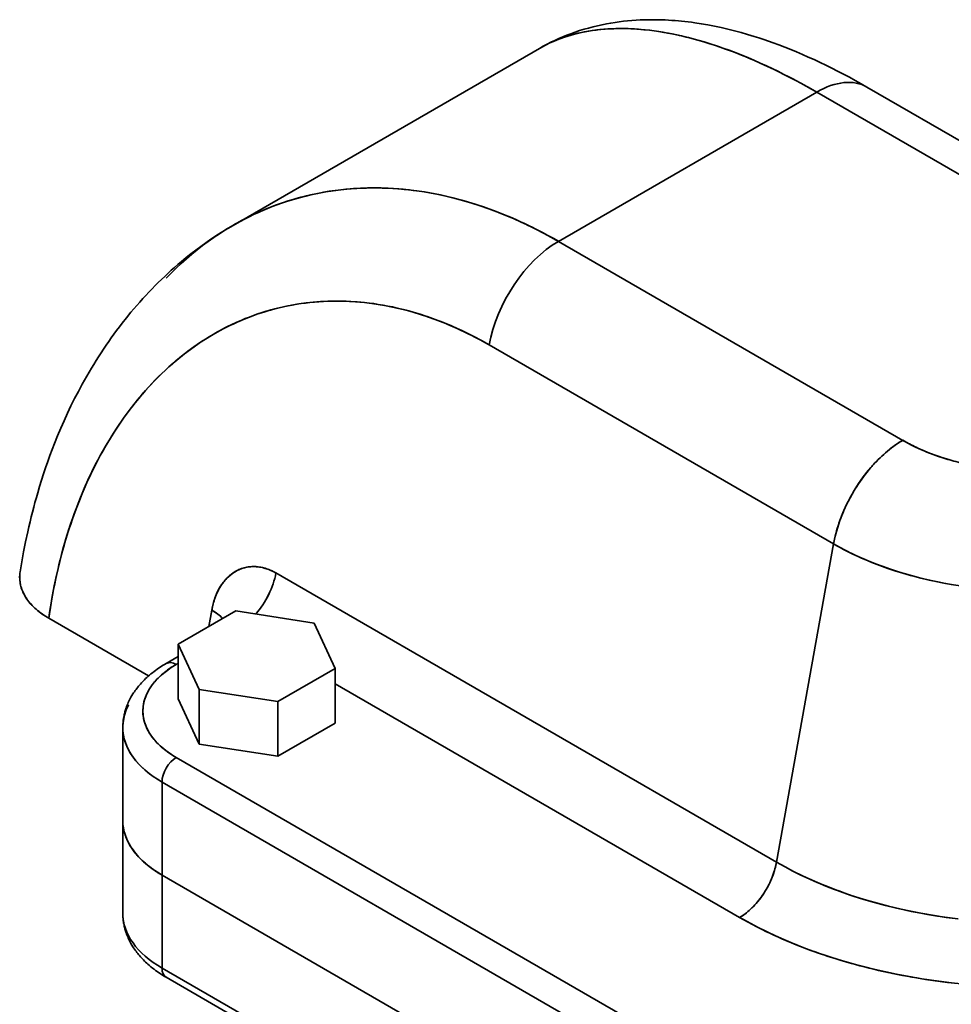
# Model space of a CAD drawing. Header units: inches. Extents: x 4039 to 5286, y 462 to 1855.
# Tile 25 of 26: x 4959 to 5098, y 1708 to 1855. Entities that reach past the tile are written whole.
import ezdxf

# ---------------------------------------------------------------- set-up
doc = ezdxf.new("R2010")
doc.units = ezdxf.units.IN
doc.header["$MEASUREMENT"] = 0

msp = doc.modelspace()

# ---------------------------------------------------------------- linework, layer by layer
at = {"color": 7, "lineweight": 35}
for p, q in [((5036.48, 1850.55), (4990.71, 1824.13)), ((5085.39, 1844.77), (5136.83, 1815.07)), ((5039.3, 1821.74), (5077.89, 1844.02)), ((5039.3, 1821.74), (5077.89, 1844.02)), ((5077.89, 1844.02), (5129.33, 1814.33)), ((5077.89, 1844.02), (5129.33, 1814.33)), ((5039.3, 1821.74), (5090.74, 1792.04)), ((5090.74, 1792.04), (5039.3, 1821.74)), ((5028.96, 1806.28), (5080.4, 1776.58)), ((5028.96, 1806.28), (5080.4, 1776.58)), ((5071.88, 1729.07), (5080.4, 1776.58)), ((5080.4, 1776.58), (5071.88, 1729.07)), ((4997.11, 1772.24), (5071.88, 1729.07)), ((5071.88, 1729.07), (4997.11, 1772.24)), ((5066.37, 1720.82), (5005.96, 1755.7)), ((5066.37, 1720.82), (5005.96, 1755.7)), ((4982.23, 1744.7), (5088.29, 1683.46)), ((4982.23, 1744.7), (5088.29, 1683.46)), ((4980.11, 1741.03), (5086.17, 1679.79)), ((5086.17, 1679.79), (4980.11, 1741.03)), ((4980.11, 1727.15), (5086.17, 1665.91)), ((5086.17, 1665.91), (4980.11, 1727.15)), ((5086.17, 1665.91), (4980.11, 1727.15)), ((4980.11, 1727.15), (5086.17, 1665.91)), ((4980.11, 1713.27), (5086.17, 1652.03)), ((5086.17, 1652.03), (4980.11, 1713.27)), ((4980.73, 1711.89), (5086.79, 1650.66))]:
    msp.add_line(p, q, dxfattribs=at)
at = {"color": 7, "lineweight": 35, "ltscale": 0.062467}
msp.add_line((4987.54, 1766.71), (4987.1, 1764.25), dxfattribs=at)
msp.add_line((4987.54, 1766.71), (4987.1, 1764.25), dxfattribs=at)
at = {"color": 7, "lineweight": 35, "ltscale": 0.430686}
msp.add_line((4978.11, 1756.88), (4963.19, 1765.49), dxfattribs=at)
msp.add_line((4978.11, 1756.88), (4963.19, 1765.49), dxfattribs=at)
at = {"color": 7, "lineweight": 35, "ltscale": 0.247486}
for p, q in [((4991.11, 1766.57), (4982.54, 1761.62)), ((4982.54, 1761.62), (4991.11, 1766.57)), ((4997.39, 1744.88), (5005.96, 1749.83)), ((4997.39, 1744.88), (5005.96, 1749.83))]:
    msp.add_line(p, q, dxfattribs=at)
at = {"color": 7, "lineweight": 35, "ltscale": 0.296263}
for p, q in [((5002.82, 1764.76), (4991.11, 1766.57)), ((4991.11, 1766.57), (5002.82, 1764.76))]:
    msp.add_line(p, q, dxfattribs=at)
at = {"color": 7, "lineweight": 35, "ltscale": 0.186354}
for p, q in [((5005.96, 1757.99), (5002.82, 1764.76)), ((5002.82, 1764.76), (5005.96, 1757.99)), ((4982.54, 1761.62), (4985.67, 1754.86)), ((4985.67, 1754.86), (4982.54, 1761.62)), ((4982.54, 1753.45), (4985.67, 1746.69)), ((4982.54, 1753.45), (4985.67, 1746.69))]:
    msp.add_line(p, q, dxfattribs=at)
at = {"color": 7, "lineweight": 35, "ltscale": 0.204123}
for p, q in [((4982.54, 1753.45), (4982.54, 1761.62)), ((4982.54, 1761.62), (4982.54, 1753.45)), ((4985.67, 1746.69), (4985.67, 1754.86)), ((4985.67, 1754.86), (4985.67, 1746.69)), ((4997.39, 1744.88), (4997.39, 1753.05)), ((4997.39, 1753.05), (4997.39, 1744.88))]:
    msp.add_line(p, q, dxfattribs=at)
at = {"color": 7, "lineweight": 35, "ltscale": 0.05224}
msp.add_line((4982.54, 1759.78), (4980.73, 1758.73), dxfattribs=at)
at = {"color": 7, "lineweight": 35, "ltscale": 0.008939}
for p, q in [((4982.23, 1758.58), (4982.54, 1758.76)), ((4982.54, 1758.76), (4982.23, 1758.58))]:
    msp.add_line(p, q, dxfattribs=at)
at = {"color": 7, "lineweight": 35, "ltscale": 0.247488}
for p, q in [((4997.39, 1753.05), (5005.96, 1757.99)), ((5005.96, 1757.99), (4997.39, 1753.05))]:
    msp.add_line(p, q, dxfattribs=at)
at = {"color": 7, "lineweight": 35, "ltscale": 0.204126}
for p, q in [((5005.96, 1749.83), (5005.96, 1757.99)), ((5005.96, 1757.99), (5005.96, 1749.83))]:
    msp.add_line(p, q, dxfattribs=at)
at = {"color": 7, "lineweight": 35, "ltscale": 0.296264}
for p, q in [((4985.67, 1754.86), (4997.39, 1753.05)), ((4997.39, 1753.05), (4985.67, 1754.86)), ((4985.67, 1746.69), (4997.39, 1744.88)), ((4985.67, 1746.69), (4997.39, 1744.88))]:
    msp.add_line(p, q, dxfattribs=at)
at = {"color": 7, "lineweight": 35, "ltscale": 0.347012}
for p, q in [((4974.25, 1735.31), (4974.25, 1749.19)), ((4980.11, 1713.27), (4980.11, 1727.15)), ((4980.11, 1727.15), (4980.11, 1713.27))]:
    msp.add_line(p, q, dxfattribs=at)
at = {"color": 7, "lineweight": 35, "ltscale": 0.347009}
for p, q in [((4980.11, 1741.03), (4980.11, 1727.15)), ((4980.11, 1727.15), (4980.11, 1741.03)), ((4974.25, 1721.43), (4974.25, 1735.31))]:
    msp.add_line(p, q, dxfattribs=at)
at = {"color": 7, "lineweight": 35}
for points in [[(5036.48, 1850.55), (5037.04, 1850.87), (5037.61, 1851.18), (5038.19, 1851.47), (5038.78, 1851.75), (5039.36, 1852.02), (5039.96, 1852.27), (5040.56, 1852.51), (5041.16, 1852.74), (5041.81, 1852.98), (5042.48, 1853.2), (5043.14, 1853.4), (5043.81, 1853.59), (5044.48, 1853.77), (5045.15, 1853.93), (5045.83, 1854.08), (5046.51, 1854.21), (5047.13, 1854.32), (5047.76, 1854.42), (5048.39, 1854.51), (5049.02, 1854.59), (5049.65, 1854.65), (5050.28, 1854.71), (5050.91, 1854.75), (5051.54, 1854.79), (5052.17, 1854.81), (5052.8, 1854.83), (5053.29, 1854.83), (5053.78, 1854.83), (5054.27, 1854.82), (5054.76, 1854.81), (5055.25, 1854.79), (5055.75, 1854.76), (5056.24, 1854.73), (5056.73, 1854.7), (5057.22, 1854.66), (5057.71, 1854.61), (5058.2, 1854.56), (5058.69, 1854.5), (5059.18, 1854.44), (5059.67, 1854.37), (5060.65, 1854.22), (5061.64, 1854.05), (5062.63, 1853.86), (5063.62, 1853.65), (5064.6, 1853.43), (5065.59, 1853.18), (5066.58, 1852.91), (5067.57, 1852.63), (5068.56, 1852.33), (5069.26, 1852.11), (5069.97, 1851.87), (5070.67, 1851.63), (5071.37, 1851.38), (5072.25, 1851.06), (5073.12, 1850.73), (5074, 1850.38), (5074.87, 1850.02), (5075.75, 1849.65), (5076.62, 1849.26), (5077.5, 1848.87), (5078.38, 1848.46), (5079.25, 1848.04), (5080.13, 1847.6), (5081.01, 1847.16), (5081.88, 1846.7), (5082.76, 1846.24), (5083.64, 1845.76), (5084.51, 1845.27), (5085.39, 1844.77)], [(5036.48, 1850.55), (5036.73, 1850.7), (5036.98, 1850.84), (5037.24, 1850.97), (5037.5, 1851.1), (5038.03, 1851.36), (5038.56, 1851.6), (5039.11, 1851.82), (5039.66, 1852.04), (5040.23, 1852.23), (5040.8, 1852.42), (5041.38, 1852.59), (5041.97, 1852.74), (5042.56, 1852.88), (5043.17, 1853.01), (5043.78, 1853.12), (5044.4, 1853.22), (5045.03, 1853.3), (5045.66, 1853.37), (5046.3, 1853.42), (5046.95, 1853.47), (5047.6, 1853.49), (5048.26, 1853.51), (5048.92, 1853.51), (5049.51, 1853.5), (5050.1, 1853.48), (5050.69, 1853.45), (5051.29, 1853.4), (5051.69, 1853.37), (5052.09, 1853.33), (5052.9, 1853.25), (5053.61, 1853.16), (5054.32, 1853.05), (5055.04, 1852.94), (5055.75, 1852.81), (5056.48, 1852.67), (5056.93, 1852.57), (5057.38, 1852.47), (5057.84, 1852.37), (5058.3, 1852.26), (5058.76, 1852.15), (5059.21, 1852.03), (5060.14, 1851.78), (5061.06, 1851.51), (5061.99, 1851.22), (5062.92, 1850.92), (5063.86, 1850.6), (5064.8, 1850.26), (5065.72, 1849.91), (5066.65, 1849.55), (5067.58, 1849.17), (5068.51, 1848.77), (5069.44, 1848.36), (5070.38, 1847.94), (5071.22, 1847.54), (5072.06, 1847.14), (5072.9, 1846.72), (5073.74, 1846.29), (5074.3, 1846), (5074.86, 1845.71), (5075.98, 1845.1), (5076.94, 1844.57), (5077.89, 1844.02)], [(5039.3, 1821.74), (5038.19, 1822.37), (5037.07, 1822.98), (5035.94, 1823.56), (5035.37, 1823.84), (5034.8, 1824.12), (5034.24, 1824.39), (5033.67, 1824.65), (5032.7, 1825.09), (5031.71, 1825.51), (5030.73, 1825.91), (5029.74, 1826.29), (5028.75, 1826.66), (5027.75, 1827), (5026.75, 1827.33), (5025.69, 1827.65), (5024.61, 1827.96), (5023.54, 1828.24), (5022.47, 1828.49), (5021.39, 1828.73), (5020.32, 1828.93), (5019.24, 1829.12), (5018.16, 1829.28), (5017.63, 1829.35), (5017.09, 1829.42), (5016.28, 1829.5), (5015.48, 1829.57), (5014.67, 1829.63), (5013.87, 1829.68), (5012.83, 1829.71), (5011.8, 1829.73), (5010.77, 1829.71), (5009.74, 1829.68), (5009.22, 1829.65), (5008.71, 1829.62), (5008.2, 1829.58), (5007.69, 1829.54), (5006.82, 1829.44), (5005.95, 1829.34), (5005.09, 1829.21), (5004.23, 1829.07), (5003.37, 1828.9), (5002.52, 1828.73), (5001.67, 1828.53), (5000.77, 1828.3), (4999.87, 1828.05), (4998.97, 1827.77), (4998.08, 1827.48), (4997.2, 1827.17), (4996.33, 1826.84), (4995.47, 1826.49), (4994.61, 1826.12), (4993.76, 1825.73), (4992.92, 1825.32), (4992.08, 1824.89), (4991.26, 1824.44), (4990.44, 1823.97), (4990, 1823.71), (4989.57, 1823.44), (4989.13, 1823.17), (4988.7, 1822.89), (4988.27, 1822.61), (4987.85, 1822.32), (4987, 1821.73), (4986.17, 1821.11), (4985.36, 1820.48), (4984.55, 1819.82), (4983.76, 1819.15), (4982.98, 1818.46), (4982.21, 1817.74), (4981.46, 1817.01), (4980.72, 1816.26)], [(4990.71, 1824.13), (4989.81, 1823.6), (4988.92, 1823.05), (4988.15, 1822.55), (4987.39, 1822.05), (4986.64, 1821.52), (4985.89, 1820.99), (4985.16, 1820.44), (4984.43, 1819.88), (4983.71, 1819.31), (4983, 1818.73), (4982.49, 1818.3), (4981.99, 1817.86), (4981.49, 1817.42), (4981, 1816.97), (4980.51, 1816.52), (4980.03, 1816.06), (4979.55, 1815.6), (4979.08, 1815.13), (4978.61, 1814.65), (4978.15, 1814.17), (4977.69, 1813.68), (4977.23, 1813.19), (4976.78, 1812.69), (4976.34, 1812.18), (4975.9, 1811.67), (4975.47, 1811.16), (4974.8, 1810.34), (4974.14, 1809.51), (4973.73, 1808.97), (4973.32, 1808.43), (4972.92, 1807.89), (4972.53, 1807.34), (4972.14, 1806.79), (4971.75, 1806.23), (4971.37, 1805.67), (4971, 1805.1), (4970.63, 1804.53), (4970.26, 1803.95), (4969.9, 1803.37), (4969.55, 1802.79), (4969.2, 1802.2), (4968.86, 1801.61), (4968.52, 1801.01), (4968.18, 1800.41), (4967.61, 1799.34), (4967.05, 1798.27), (4966.51, 1797.18), (4965.99, 1796.08), (4965.48, 1794.97), (4964.99, 1793.85), (4964.51, 1792.71), (4964.05, 1791.57), (4963.7, 1790.67), (4963.37, 1789.77), (4963.04, 1788.86), (4962.72, 1787.94), (4962.41, 1787.02), (4962.11, 1786.09), (4961.82, 1785.16), (4961.54, 1784.22), (4961.34, 1783.5), (4961.13, 1782.78), (4960.94, 1782.05), (4960.75, 1781.33), (4960.56, 1780.6), (4960.39, 1779.86), (4960.21, 1779.13), (4960.05, 1778.39), (4959.73, 1776.91), (4959.43, 1775.41), (4959.16, 1773.91), (4958.91, 1772.4)], [(4963.19, 1765.49), (4963.43, 1767.11), (4963.71, 1768.71), (4964.01, 1770.3), (4964.34, 1771.88), (4964.52, 1772.66), (4964.71, 1773.45), (4964.9, 1774.22), (4965.1, 1774.99), (4965.41, 1776.14), (4965.75, 1777.28), (4966.09, 1778.41), (4966.46, 1779.53), (4966.93, 1780.87), (4967.42, 1782.2), (4967.93, 1783.51), (4968.48, 1784.81), (4969.04, 1786.08), (4969.63, 1787.33), (4970.25, 1788.57), (4970.89, 1789.78), (4971.56, 1790.97), (4971.9, 1791.56), (4972.25, 1792.14), (4972.6, 1792.72), (4972.96, 1793.28), (4973.65, 1794.33), (4974.36, 1795.36), (4975.09, 1796.36), (4975.85, 1797.34), (4976.62, 1798.3), (4977.41, 1799.23), (4978.23, 1800.13), (4979.06, 1801.01), (4979.48, 1801.44), (4979.91, 1801.87), (4980.7, 1802.61), (4981.49, 1803.33), (4982.31, 1804.03), (4983.14, 1804.7), (4983.98, 1805.35), (4984.84, 1805.98), (4985.71, 1806.58), (4986.59, 1807.15), (4987.49, 1807.7), (4988.39, 1808.22), (4989.35, 1808.73), (4990.31, 1809.22), (4991.29, 1809.67), (4992.28, 1810.1), (4993.28, 1810.49), (4994.29, 1810.86), (4995.31, 1811.19), (4996.34, 1811.5), (4997.38, 1811.77), (4998.43, 1812.01), (4999.48, 1812.22), (5000.55, 1812.4), (5001.62, 1812.55), (5002.69, 1812.67), (5003.77, 1812.75), (5004.86, 1812.81), (5005.95, 1812.83), (5007.04, 1812.82), (5008.13, 1812.78), (5009.23, 1812.71), (5010.33, 1812.61), (5011.43, 1812.48), (5012.38, 1812.34), (5013.34, 1812.18), (5014.29, 1811.99), (5015.24, 1811.79), (5016.19, 1811.56), (5016.98, 1811.35), (5017.77, 1811.13), (5018.55, 1810.89), (5019.14, 1810.7), (5019.73, 1810.51), (5020.91, 1810.09), (5022.08, 1809.64), (5023.24, 1809.16), (5024.4, 1808.64), (5025.55, 1808.1), (5026.7, 1807.52), (5027.83, 1806.92), (5028.96, 1806.28)], [(5080.4, 1776.58), (5080.44, 1776.78), (5080.48, 1776.97), (5080.56, 1777.35), (5080.65, 1777.74), (5080.74, 1778.13), (5080.85, 1778.51), (5080.96, 1778.9), (5081.08, 1779.28), (5081.21, 1779.67), (5081.34, 1780.05), (5081.48, 1780.43), (5081.63, 1780.81), (5081.78, 1781.19), (5081.87, 1781.39), (5081.96, 1781.6), (5082.14, 1782.01), (5082.33, 1782.41), (5082.53, 1782.82), (5082.74, 1783.22), (5082.95, 1783.61), (5083.17, 1784), (5083.39, 1784.39), (5083.63, 1784.78), (5083.87, 1785.16), (5084.11, 1785.54), (5084.36, 1785.9), (5084.61, 1786.26), (5084.87, 1786.61), (5085.13, 1786.96), (5085.4, 1787.3), (5085.68, 1787.64), (5085.96, 1787.97), (5086.1, 1788.13), (5086.24, 1788.29), (5086.39, 1788.45), (5086.53, 1788.61), (5086.8, 1788.89), (5087.06, 1789.17), (5087.34, 1789.43), (5087.61, 1789.7), (5087.89, 1789.95), (5088.18, 1790.2), (5088.46, 1790.44), (5088.75, 1790.68), (5089.04, 1790.91), (5089.34, 1791.13), (5089.62, 1791.33), (5089.89, 1791.52), (5090.17, 1791.7), (5090.45, 1791.88), (5090.74, 1792.04)], [(5090.74, 1792.04), (5091.33, 1791.71), (5091.93, 1791.39), (5092.55, 1791.09), (5093.18, 1790.79), (5093.83, 1790.51), (5094.48, 1790.24), (5094.88, 1790.08), (5095.29, 1789.93), (5096.1, 1789.64), (5096.93, 1789.36), (5097.78, 1789.11), (5098.38, 1788.94)], [(5098.32, 1770.46), (5097.14, 1770.67), (5095.97, 1770.9), (5094.69, 1771.18), (5093.43, 1771.48), (5092.18, 1771.8), (5090.94, 1772.16), (5089.71, 1772.53), (5088.5, 1772.93), (5087.31, 1773.36), (5086.13, 1773.82), (5085.14, 1774.23), (5084.16, 1774.66), (5083.19, 1775.11), (5082.24, 1775.58), (5081.31, 1776.07), (5080.4, 1776.58)], [(5080.4, 1776.58), (5080.89, 1776.31), (5081.38, 1776.04), (5081.89, 1775.77), (5082.4, 1775.5), (5083.44, 1775), (5084.49, 1774.51), (5085.57, 1774.05), (5086.67, 1773.61), (5087.79, 1773.19), (5088.93, 1772.79), (5090.08, 1772.42), (5091.25, 1772.06), (5091.9, 1771.88), (5092.56, 1771.7), (5093.23, 1771.53), (5093.9, 1771.36), (5095.24, 1771.05), (5096.6, 1770.77), (5097.97, 1770.52), (5099.35, 1770.3)], [(4987.54, 1766.71), (4987.57, 1766.86), (4987.6, 1767.02), (4987.64, 1767.22), (4987.69, 1767.42), (4987.74, 1767.62), (4987.8, 1767.84), (4987.86, 1768.07), (4987.93, 1768.29), (4988.01, 1768.5), (4988.1, 1768.75), (4988.2, 1769), (4988.31, 1769.24), (4988.42, 1769.48), (4988.48, 1769.6), (4988.54, 1769.72), (4988.6, 1769.84), (4988.67, 1769.95), (4988.75, 1770.1), (4988.84, 1770.25), (4988.94, 1770.39), (4989.01, 1770.5), (4989.08, 1770.6), (4989.17, 1770.73), (4989.27, 1770.86), (4989.37, 1770.99), (4989.5, 1771.14), (4989.63, 1771.29), (4989.76, 1771.43), (4989.9, 1771.57), (4990.04, 1771.7), (4990.2, 1771.85), (4990.36, 1771.98), (4990.52, 1772.11), (4990.69, 1772.23), (4990.87, 1772.35), (4991.05, 1772.46), (4991.23, 1772.56), (4991.41, 1772.65), (4991.6, 1772.74), (4991.79, 1772.82), (4991.98, 1772.89), (4992.18, 1772.96), (4992.37, 1773.01), (4992.57, 1773.06), (4992.77, 1773.11), (4992.98, 1773.14), (4993.18, 1773.17), (4993.38, 1773.18), (4993.59, 1773.2), (4993.8, 1773.2), (4994.01, 1773.19), (4994.11, 1773.19), (4994.22, 1773.18), (4994.33, 1773.17), (4994.44, 1773.16), (4994.65, 1773.13), (4994.87, 1773.09), (4995.08, 1773.05), (4995.29, 1773), (4995.5, 1772.94), (4995.71, 1772.87), (4995.89, 1772.81), (4996.07, 1772.74), (4996.25, 1772.67), (4996.42, 1772.59), (4996.58, 1772.52), (4996.73, 1772.44), (4996.88, 1772.36), (4997, 1772.3), (4997.11, 1772.24)], [(4980.73, 1758.73), (4980.5, 1758.59), (4980.27, 1758.46), (4980.04, 1758.31), (4979.81, 1758.17), (4979.59, 1758.02), (4979.37, 1757.86), (4979.15, 1757.7), (4978.93, 1757.54), (4978.69, 1757.36), (4978.45, 1757.17), (4978.22, 1756.97), (4977.99, 1756.77), (4977.82, 1756.62), (4977.66, 1756.47), (4977.5, 1756.31), (4977.34, 1756.15), (4977.18, 1755.99), (4977.03, 1755.83), (4976.88, 1755.66), (4976.73, 1755.49), (4976.6, 1755.33), (4976.47, 1755.18), (4976.34, 1755.02), (4976.22, 1754.85), (4976.1, 1754.69), (4975.98, 1754.52), (4975.87, 1754.35), (4975.75, 1754.18), (4975.61, 1753.94), (4975.47, 1753.7), (4975.36, 1753.51), (4975.26, 1753.31), (4975.16, 1753.11), (4975.07, 1752.91), (4974.98, 1752.71), (4974.89, 1752.5), (4974.81, 1752.3), (4974.74, 1752.09), (4974.69, 1751.95), (4974.65, 1751.81), (4974.61, 1751.67), (4974.56, 1751.53), (4974.53, 1751.38), (4974.49, 1751.24), (4974.46, 1751.1), (4974.43, 1750.95), (4974.39, 1750.77), (4974.36, 1750.59), (4974.33, 1750.42), (4974.31, 1750.25), (4974.29, 1750.07), (4974.28, 1749.9), (4974.26, 1749.72), (4974.25, 1749.54), (4974.25, 1749.37), (4974.25, 1749.19)], [(4974.63, 1733.06), (4974.71, 1732.84), (4974.8, 1732.62), (4974.9, 1732.4), (4975, 1732.18), (4975.11, 1731.96), (4975.23, 1731.74), (4975.35, 1731.53), (4975.48, 1731.32), (4975.62, 1731.1), (4975.77, 1730.89)], [(4975.77, 1730.89), (4975.9, 1730.72), (4976.03, 1730.55), (4976.17, 1730.37), (4976.31, 1730.2), (4976.41, 1730.09), (4976.51, 1729.98), (4976.71, 1729.76), (4976.93, 1729.54), (4977.15, 1729.32), (4977.38, 1729.11), (4977.62, 1728.9)], [(5066.37, 1720.82), (5066.48, 1720.88), (5066.58, 1720.95), (5066.79, 1721.08), (5067, 1721.22), (5067.21, 1721.37), (5067.41, 1721.53), (5067.61, 1721.69), (5067.81, 1721.86), (5068, 1722.04), (5068.11, 1722.14), (5068.22, 1722.25), (5068.33, 1722.35), (5068.44, 1722.46), (5068.65, 1722.68), (5068.85, 1722.91), (5069.05, 1723.15), (5069.25, 1723.39), (5069.44, 1723.64), (5069.63, 1723.9), (5069.81, 1724.16), (5069.99, 1724.42), (5070.16, 1724.69), (5070.33, 1724.97), (5070.49, 1725.25), (5070.64, 1725.53), (5070.78, 1725.81), (5070.92, 1726.1), (5071.05, 1726.39), (5071.18, 1726.68), (5071.29, 1726.97), (5071.4, 1727.27), (5071.45, 1727.42), (5071.5, 1727.57), (5071.58, 1727.82), (5071.65, 1728.07), (5071.72, 1728.32), (5071.78, 1728.57), (5071.84, 1728.82), (5071.88, 1729.07)], [(5098.94, 1720.61), (5097.42, 1720.81), (5095.92, 1721.03), (5094.42, 1721.28), (5092.93, 1721.55), (5091.44, 1721.85), (5089.79, 1722.22), (5088.15, 1722.62), (5086.53, 1723.06), (5084.92, 1723.52), (5083.34, 1724.02), (5081.77, 1724.56), (5081, 1724.84), (5080.23, 1725.13), (5079.09, 1725.58), (5077.97, 1726.04), (5076.86, 1726.53), (5075.77, 1727.03), (5074.44, 1727.68), (5073.15, 1728.36), (5072.51, 1728.71), (5071.88, 1729.07)], [(5071.88, 1729.07), (5073.15, 1728.36), (5074.33, 1727.74), (5075.52, 1727.15), (5076.75, 1726.58), (5077.99, 1726.03), (5079.26, 1725.51), (5080.54, 1725.01), (5081.32, 1724.72), (5082.1, 1724.44), (5082.89, 1724.17), (5083.69, 1723.91), (5085.31, 1723.41), (5086.94, 1722.94), (5088.59, 1722.51), (5090.29, 1722.1), (5092.01, 1721.73), (5093.74, 1721.4), (5095.49, 1721.1), (5097.24, 1720.83), (5099.01, 1720.6)], [(4980.73, 1711.89), (4980.5, 1712.03), (4980.27, 1712.17), (4980.04, 1712.31), (4979.81, 1712.46), (4979.59, 1712.61), (4979.37, 1712.76), (4979.15, 1712.92), (4978.93, 1713.08), (4978.69, 1713.27), (4978.45, 1713.46), (4978.22, 1713.65), (4977.99, 1713.85), (4977.82, 1714), (4977.66, 1714.15), (4977.5, 1714.31), (4977.34, 1714.47), (4977.18, 1714.63), (4977.03, 1714.8), (4976.88, 1714.96), (4976.73, 1715.13), (4976.6, 1715.29), (4976.47, 1715.45), (4976.34, 1715.61), (4976.22, 1715.77), (4976.1, 1715.94), (4975.98, 1716.1), (4975.87, 1716.27), (4975.75, 1716.44), (4975.61, 1716.68), (4975.47, 1716.92), (4975.36, 1717.11), (4975.26, 1717.31), (4975.16, 1717.51), (4975.07, 1717.71), (4974.98, 1717.91), (4974.89, 1718.12), (4974.81, 1718.33), (4974.74, 1718.54), (4974.69, 1718.68), (4974.65, 1718.82), (4974.61, 1718.96), (4974.56, 1719.1), (4974.53, 1719.24), (4974.49, 1719.38), (4974.46, 1719.53), (4974.43, 1719.67), (4974.39, 1719.85), (4974.36, 1720.03), (4974.33, 1720.2), (4974.31, 1720.38), (4974.29, 1720.55), (4974.28, 1720.73), (4974.26, 1720.9), (4974.25, 1721.08), (4974.25, 1721.26), (4974.25, 1721.43)], [(5099.53, 1710.9), (5097.42, 1711.13), (5096.32, 1711.27), (5095.23, 1711.42), (5094.14, 1711.58), (5093.05, 1711.75), (5091.43, 1712.04), (5089.81, 1712.35), (5088.2, 1712.68), (5086.61, 1713.05), (5084.85, 1713.48), (5083.1, 1713.95), (5081.38, 1714.45), (5079.68, 1714.99), (5077.99, 1715.56), (5076.34, 1716.16), (5074.81, 1716.75), (5073.3, 1717.37), (5071.82, 1718.03), (5070.37, 1718.71), (5068.94, 1719.42), (5067.64, 1720.11), (5066.37, 1720.82)]]:
    msp.add_lwpolyline(points, dxfattribs=at)
for centre, radius, start, end in [((5012.38, 1786.62), 43.32, 120.4525, 124.3172), ((5006.05, 1776.69), 36.13, 97.1723, 105.619), ((5006.19, 1775.48), 37.35, 88.8809, 97.1578), ((5006.13, 1773.04), 39.8, 80.9239, 88.8708), ((5005.55, 1769.43), 43.45, 73.4143, 80.9193), ((5006.06, 1776.67), 36.16, 105.6353, 114.0621), ((5004.18, 1764.82), 48.26, 66.4093, 73.4134), ((5006.59, 1775.51), 37.43, 114.0768, 122.2939), ((5001.83, 1759.43), 54.14, 59.9256, 66.4141), ((5007.93, 1773.41), 39.92, 122.3028, 130.156), ((5010.28, 1770.62), 43.57, 130.1598, 137.5529), ((5013.8, 1767.4), 48.34, 137.5517, 144.4376), ((5018.49, 1764.04), 54.11, 144.4324, 150.8086), ((5104.53, 1815.99), 27.63, 240.0618, 244.7113), ((5024.26, 1760.81), 60.73, 150.801, 156.6965), ((5106.19, 1819.5), 31.52, 244.7001, 248.9584), ((5107.56, 1823.04), 35.32, 248.9482, 252.8939), ((5108.61, 1826.42), 38.85, 252.8849, 256.5859), ((5030.91, 1757.93), 67.97, 156.6877, 162.1507), ((5038.13, 1755.6), 75.56, 162.1415, 167.229), ((4993.77, 1767.85), 5.35, 104.7553, 121.0762), ((4993.76, 1767.81), 5.38, 88.2393, 104.6352), ((4993.73, 1767.09), 6.11, 72.99, 88.166), ((4993.33, 1765.77), 7.49, 59.7041, 72.9955), ((4964, 1771.59), 5.16, 171.0242, 178.4874), ((4964, 1771.59), 5.15, 171.0239, 178.4905), ((4964.04, 1771.6), 5.2, 178.6137, 197.8685), ((4963.95, 1771.59), 5.1, 178.5085, 188.2088), ((5045.54, 1753.91), 83.16, 167.2198, 171.9913), ((4995.02, 1766.42), 7.27, 136.1262, 149.1955), ((4994.11, 1767.3), 6, 121.1478, 136.1285), ((4964.16, 1771.63), 5.32, 188.242, 197.7476), ((4965.01, 1771.94), 6.22, 198.0835, 215.1307), ((4964.65, 1771.79), 5.84, 197.7684, 206.6518), ((4996.56, 1765.49), 9.07, 149.1452, 160.3556), ((4965.38, 1772.15), 6.65, 206.6604, 214.8208), ((4966.83, 1773.22), 8.45, 215.1585, 229.176), ((4966.3, 1772.79), 7.77, 214.8201, 222.2504), ((4998.53, 1764.77), 11.16, 160.2912, 170.0148), ((4967.35, 1773.74), 9.19, 222.2393, 228.8547), ((4969.03, 1775.75), 11.81, 229.1061, 240.3236), ((4968.46, 1775.01), 10.87, 228.8413, 234.746), ((4969.56, 1776.56), 12.77, 234.7336, 240.0784), ((4989.09, 1746.56), 13.85, 119.7216, 129.7967), ((4986.86, 1749.23), 10.36, 129.8067, 140.4015), ((4985.11, 1750.69), 8.08, 140.4546, 151.0331), ((4983.09, 1751.63), 5.84, 160.7281, 179.8626), ((4983.68, 1751.45), 6.46, 155.2225, 163.5215), ((4983.96, 1751.34), 6.75, 151.1074, 160.8627), ((4983.24, 1751.59), 6, 163.5618, 168.9225), ((4983.09, 1751.66), 5.85, 180.1383, 199.2905), ((4983.96, 1751.94), 6.76, 199.155, 208.9077), ((4985.12, 1752.59), 8.09, 208.9819, 219.5559), ((4986.86, 1754.05), 10.36, 219.6087, 230.1985), ((4989.09, 1756.72), 13.84, 230.2064, 240.2801), ((4980.97, 1735.31), 6.72, 180.0177, 189.7151), ((4981.12, 1735.33), 6.88, 180.1375, 199.2678), ((4981.35, 1735.38), 7.11, 189.7457, 199.0881), ((4982.08, 1735.64), 7.88, 199.1067, 207.8232), ((4983.12, 1736.19), 9.06, 207.8285, 215.7723), ((4984.4, 1737.11), 10.64, 215.7673, 222.9055), ((4985.83, 1738.44), 12.59, 222.8947, 229.2722), ((4987.34, 1740.18), 14.89, 229.2589, 234.9611), ((4988.09, 1741.15), 16.12, 229.4961, 240.3213), ((4988.82, 1742.29), 17.47, 234.9476, 240.0736), ((5097.57, 1774.98), 62.5, 240.0606, 244.7093), ((5101.33, 1782.91), 71.28, 244.6977, 248.9561), ((5104.43, 1790.94), 79.89, 248.946, 252.8919), ((5106.81, 1798.61), 87.92, 252.8829, 256.584), ((5108.45, 1805.44), 94.95, 256.5759, 260.0913), ((5109.44, 1811), 100.59, 260.0839, 263.4659)]:
    msp.add_arc(centre, radius, start, end, dxfattribs=at)
for centre, major_axis, ratio, start_param, end_param in [((5091.87, 1774.36), (57.55, -74.76), 0.451838, 2.700318, 2.893722), ((5091.12, 1776.11), (56.85, -72.95), 0.454801, 2.888785, 3.078276), ((5092.03, 1772.95), (57.74, -76.2), 0.45261, 2.513358, 2.705522), ((5091.52, 1772.31), (57.53, -76.83), 0.457596, 2.32293, 2.514203), ((5077.89, 1831.78), (-7.5, -12.99), 0.57735, 3.141541, 3.926991), ((5077.89, 1831.78), (-7.5, -12.99), 0.577399, 3.141671, 3.927124), ((5026.54, 1743.58), (28.3, -83.95), 0.681809, 2.883841, 3.084062), ((5026.71, 1742.17), (28.23, -85.44), 0.67685, 3.088532, 3.286395), ((5026.79, 1744.58), (28.92, -82.83), 0.683044, 2.673441, 2.875458), ((5027.34, 1745.01), (29.67, -82.28), 0.679661, 2.463786, 2.666881), ((5039.3, 1809.49), (-7.5, -12.99), 0.57735, 3.926991, 5.270894), ((5039.3, 1809.49), (-7.5, -12.99), 0.577358, 3.926997, 5.270882), ((5090.74, 1779.8), (-7.5, -12.99), 0.57735, 3.926991, 5.270894), ((4991.6, 1770.52), (-4, -6.93), 0.577313, 1.242, 2.129304), ((4991.6, 1770.52), (-4, -6.93), 0.57735, 1.242717, 2.129302), ((4982, 1764.99), (7.9, -1.41), 0.432536, 0.514794, 0.873728), ((4982.02, 1765), (7.87, -1.41), 0.432677, 0.516029, 0.87578), ((4994.25, 1751.64), (17, 0), 0.577356, 2.356176, 2.88207), ((4982.23, 1756.13), (1.5, -2.6), 0.57735, 2.356194, 3.141602), ((4982.23, 1756.13), (1.5, -2.6), 0.57735, 2.356194, 3.141593), ((4994.25, 1749.19), (20, 0), 0.57735, 2.845501, 3.926991), ((4994.25, 1751.64), (17, 0), 0.577328, 3.029413, 3.926924), ((4994.25, 1749.19), (20, 0), 0.57735, 3.141593, 3.926991), ((4982.23, 1742.25), (-1.5, -2.6), 0.57735, 3.926991, 5.497787), ((4982.23, 1742.25), (-1.5, -2.6), 0.57735, 3.926991, 5.497787), ((4994.25, 1735.31), (20, 0), 0.57735, 3.141593, 3.926991), ((4994.25, 1735.31), (20, 0), 0.57735, 3.141593, 3.926991), ((5066.37, 1727.35), (-4, -6.93), 0.57735, 0.785398, 2.129302), ((4994.25, 1721.43), (20, 0), 0.57735, 3.141593, 3.926991), ((4994.25, 1721.43), (20, 0), 0.57735, 3.141593, 3.926991), ((4982.23, 1714.49), (-1.5, -2.6), 0.57735, 5.497787, 6.283176), ((4982.23, 1714.49), (-1.5, -2.6), 0.57735, 5.497787, 6.283185)]:
    msp.add_ellipse(centre, major_axis=major_axis, ratio=ratio, start_param=start_param, end_param=end_param, dxfattribs=at)

doc.saveas('drawing.dxf')
